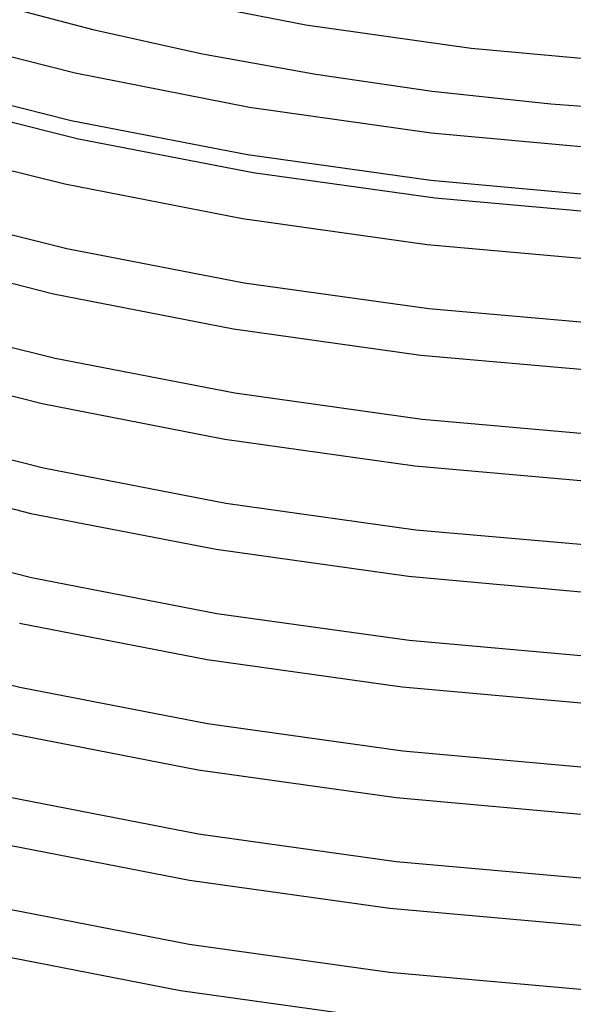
# Model space of a CAD drawing. Header units: millimetres. Extents: x -221 to 221, y -112 to 248.
# Tile 31 of 79: x -72 to -25, y 10 to 94. Entities that reach past the tile are written whole.
import ezdxf

# ---------------------------------------------------------------- set-up
doc = ezdxf.new("R2010")
doc.units = ezdxf.units.MM
doc.layers.add('THICK', color=7, linetype='Continuous')

msp = doc.modelspace()

# ---------------------------------------------------------------- linework, layer by layer
at = {"layer": 'THICK'}
for p, q in [((-74.809, 95.294), (-65.88, 92.959)), ((-61.27, 95.993), (-47.815, 93.358)), ((-81.381, 92.837), (-67.381, 89.281)), ((-65.88, 92.959), (-56.58, 90.908)), ((-47.815, 93.358), (-33.804, 91.371)), ((-33.804, 91.371), (-19.4, 90.069)), ((-56.58, 90.908), (-46.97, 89.163)), ((-81.879, 88.821), (-67.703, 85.254)), ((-67.381, 89.281), (-52.592, 86.38)), ((-46.97, 89.163), (-37.102, 87.74)), ((-37.102, 87.74), (-27.033, 86.651)), ((-81.156, 87.221), (-67.104, 83.703)), ((-52.592, 86.38), (-37.191, 84.193)), ((-27.033, 86.651), (-16.816, 85.905)), ((-67.703, 85.254), (-52.76, 82.352)), ((-67.104, 83.703), (-52.277, 80.839)), ((-37.191, 84.193), (-21.357, 82.759)), ((-82.549, 83.457), (-68.256, 79.862)), ((-52.76, 82.352), (-37.223, 80.17)), ((-52.277, 80.839), (-36.851, 78.685)), ((-68.256, 79.862), (-53.191, 76.936)), ((-37.223, 80.17), (-21.268, 78.745)), ((-36.851, 78.685), (-21.004, 77.28)), ((-82.349, 77.966), (-68.091, 74.396)), ((-53.191, 76.936), (-37.526, 74.736)), ((-68.091, 74.396), (-53.049, 71.489)), ((-37.526, 74.736), (-21.44, 73.3)), ((-83.708, 74.194), (-69.214, 70.548)), ((-53.049, 71.489), (-37.399, 69.302)), ((-69.214, 70.548), (-53.937, 67.582)), ((-83.542, 68.712), (-69.082, 65.089)), ((-37.399, 69.302), (-21.321, 67.876)), ((-53.937, 67.582), (-38.052, 65.351)), ((-38.052, 65.351), (-21.739, 63.894)), ((-84.869, 64.93), (-70.175, 61.235)), ((-69.082, 65.089), (-53.824, 62.139)), ((-53.824, 62.139), (-37.95, 59.92)), ((-70.175, 61.235), (-54.684, 58.227)), ((-84.737, 59.459), (-70.072, 55.783)), ((-37.95, 59.92), (-21.641, 58.472)), ((-54.684, 58.227), (-38.579, 55.966)), ((-38.579, 55.966), (-22.039, 54.489)), ((-86.032, 55.668), (-71.135, 51.921)), ((-70.072, 55.783), (-54.599, 52.789)), ((-54.599, 52.789), (-38.5, 50.537)), ((-71.135, 51.921), (-55.433, 48.873)), ((-85.933, 50.205), (-71.064, 46.476)), ((-38.5, 50.537), (-21.96, 49.068)), ((-55.433, 48.873), (-39.106, 46.58)), ((-71.064, 46.476), (-55.375, 43.44)), ((-39.106, 46.58), (-22.34, 45.084)), ((-55.375, 43.44), (-39.051, 41.155)), ((-72.098, 42.609), (-56.183, 39.519)), ((-87.13, 40.952), (-72.057, 37.17)), ((-39.051, 41.155), (-22.28, 39.664)), ((-56.183, 39.519), (-39.635, 37.196)), ((-72.057, 37.17), (-56.152, 34.09)), ((-39.635, 37.196), (-22.641, 35.679)), ((-56.152, 34.09), (-39.603, 31.773)), ((-73.062, 33.296), (-56.934, 30.165)), ((-39.603, 31.773), (-22.601, 30.26)), ((-56.934, 30.165), (-40.165, 27.811)), ((-73.051, 27.864), (-56.931, 24.741)), ((-40.165, 27.811), (-22.944, 26.274)), ((-56.931, 24.741), (-40.156, 22.39)), ((-74.028, 23.984), (-57.687, 20.812)), ((-40.156, 22.39), (-22.922, 20.856)), ((-57.687, 20.812), (-40.696, 18.426)), ((-74.047, 18.559), (-57.71, 15.392)), ((-40.696, 18.426), (-23.248, 16.869)), ((-57.71, 15.392), (-40.711, 13.008)), ((-74.995, 14.672), (-58.441, 11.459)), ((-40.711, 13.008), (-23.245, 11.452)), ((-58.441, 11.459), (-41.228, 9.042))]:
    msp.add_line(p, q, dxfattribs=at)

doc.saveas('drawing.dxf')
